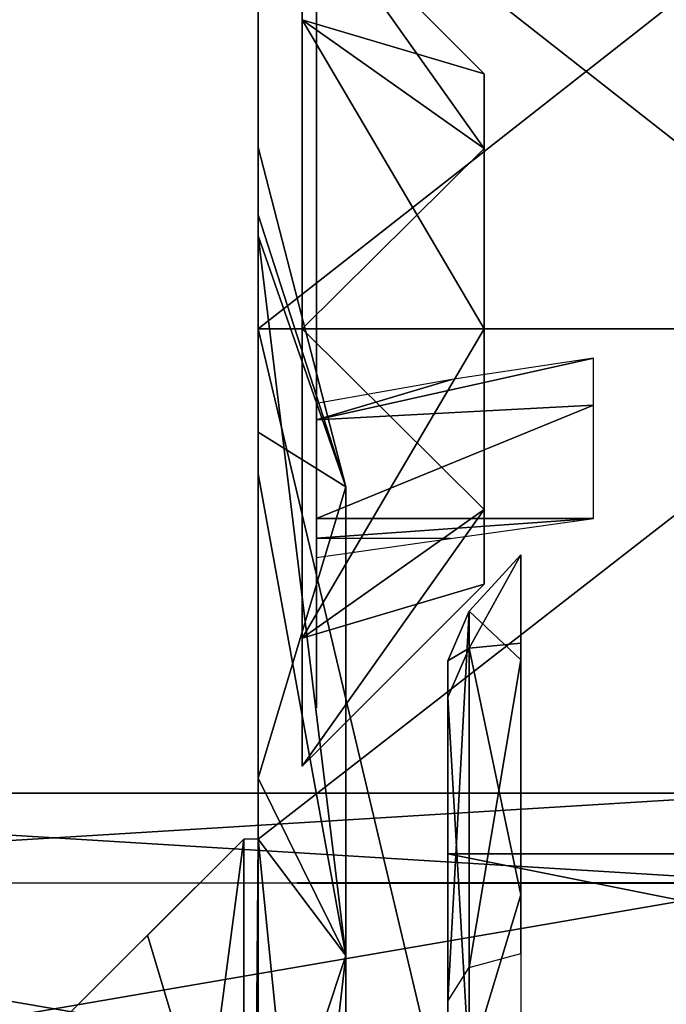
# Model space of a CAD drawing. Header units: millimetres. Extents: x -108 to 112, y -157 to 157.
# Tile 8 of 118: x -97.14 to -92.7, y -118.9 to -112.14. Entities that reach past the tile are written whole.
import ezdxf

# ---------------------------------------------------------------- set-up
doc = ezdxf.new("R2010")
doc.units = ezdxf.units.MM
doc.header["$LTSCALE"] = 33.374815
for name, color, linetype in [('1088', 7, 'CONTINUOUS'), ('1092', 7, 'CONTINUOUS'), ('1093', 7, 'CONTINUOUS'), ('1096', 7, 'CONTINUOUS'), ('1097', 7, 'CONTINUOUS'), ('1099', 7, 'CONTINUOUS'), ('1100', 7, 'CONTINUOUS'), ('1102', 7, 'CONTINUOUS'), ('1103', 7, 'CONTINUOUS'), ('1108', 7, 'CONTINUOUS'), ('1111', 7, 'CONTINUOUS'), ('1112', 7, 'CONTINUOUS'), ('1113', 7, 'CONTINUOUS'), ('1120', 7, 'CONTINUOUS'), ('1121', 7, 'CONTINUOUS'), ('481', 7, 'CONTINUOUS'), ('482', 7, 'CONTINUOUS'), ('564', 7, 'CONTINUOUS'), ('575', 7, 'CONTINUOUS'), ('860', 7, 'CONTINUOUS'), ('861', 7, 'CONTINUOUS'), ('863', 7, 'CONTINUOUS')]:
    doc.layers.add(name, color=color, linetype=linetype)

msp = doc.modelspace()

# ---------------------------------------------------------------- linework, layer by layer
at = {"layer": '1088', "linetype": 'CONTINUOUS'}
for points in [[(-95.5, -113.6281, -23.6784), (-95.5, -109.2664, -39.25), (-95.5, -113.0193, -27.027), (-95.5, -113.6281, -23.6784)], [(-95.5, -109.2664, -39.25), (-95.5, -113.6281, -23.6784), (-95.5, -114.2541, -18.2488), (-95.5, -109.2664, -39.25)], [(-95.5, -113.0193, -27.027), (-95.5, -109.2664, -39.25), (-95.5, -113.4842, -30.3865), (-95.5, -113.0193, -27.027)], [(-95.5, -113.4842, -30.3865), (-95.5, -109.2664, -39.25), (-95.5, -114.9735, -33.4334), (-95.5, -113.4842, -30.3865)], [(-95.5, -114.9735, -33.4334), (-95.5, -109.2664, -39.25), (-95.5, -112.1574, -37.1166), (-95.5, -114.9735, -33.4334)], [(-95.5, -112.1443, -17.3704), (-95.5, -109.2664, -39.25), (-95.5, -114.2541, -18.2488), (-95.5, -112.1443, -17.3704)], [(-95.5, -112.1574, -37.1166), (-95.5, -109.2664, -39.25), (-95.5, -111.2664, -39.25), (-95.5, -112.1574, -37.1166)], [(-95.5, -110.7317, -11.7151), (-95.5, -109.2664, -15.25), (-95.5, -112.1574, -13.1166), (-95.5, -110.7317, -11.7151)], [(-95.5, -112.1574, -13.1166), (-95.5, -109.2664, -15.25), (-95.5, -111.2664, -15.25), (-95.5, -112.1574, -13.1166)], [(-95.5, -110.7315, -42.7847), (-95.5, -114.2664, -44.25), (-95.5, -136.8011, -42.7849), (-95.5, -110.7315, -42.7847)], [(-95.5, -110.7315, -42.7847), (-95.5, -136.8011, -42.7849), (-95.5, -133.2541, -42.2488), (-95.5, -110.7315, -42.7847)], [(-95.5, -110.7315, -42.7847), (-95.5, -133.2541, -42.2488), (-95.5, -114.2541, -42.2488), (-95.5, -110.7315, -42.7847)], [(-95.5, -112.1443, -41.3704), (-95.5, -110.7315, -42.7847), (-95.5, -114.2541, -42.2488), (-95.5, -112.1443, -41.3704)], [(-95.5, -114.2664, -10.25), (-95.5, -110.7317, -11.7151), (-95.5, -117.7664, -10.25), (-95.5, -114.2664, -10.25)], [(-95.5, -117.7664, -10.25), (-95.5, -110.7317, -11.7151), (-95.5, -114.2786, -12.2512), (-95.5, -117.7664, -10.25)], [(-95.5, -114.2786, -12.2512), (-95.5, -110.7317, -11.7151), (-95.5, -112.1574, -13.1166), (-95.5, -114.2786, -12.2512)], [(-95.5, -114.2786, -36.2512), (-95.5, -114.9735, -33.4334), (-95.5, -112.1574, -37.1166), (-95.5, -114.2786, -36.2512)], [(-95.5, -113.6281, -23.6784), (-95.5, -115.261, -20.6764), (-95.5, -114.2541, -18.2488), (-95.5, -113.6281, -23.6784)], [(-95.5, -115.261, -20.6764), (-95.5, -117.7664, -18.3302), (-95.5, -114.2541, -18.2488), (-95.5, -115.261, -20.6764)], [(-95.5, -114.2541, -18.2488), (-95.5, -117.7664, -18.3302), (-95.5, -116.3753, -17.3834), (-95.5, -114.2541, -18.2488)], [(-95.5, -133.2541, -42.2488), (-95.5, -131.1443, -41.3704), (-95.5, -114.2541, -42.2488), (-95.5, -133.2541, -42.2488)], [(-95.5, -114.2541, -42.2488), (-95.5, -131.1443, -41.3704), (-95.5, -116.3753, -41.3834), (-95.5, -114.2541, -42.2488)], [(-95.5, -136.8011, -42.7849), (-95.5, -114.2664, -44.25), (-95.5, -133.2664, -44.25), (-95.5, -136.8011, -42.7849)], [(-95.5, -116.3884, -13.1296), (-95.5, -117.7664, -10.25), (-95.5, -114.2786, -12.2512), (-95.5, -116.3884, -13.1296)], [(-95.5, -117.3476, -35.8721), (-95.5, -114.9735, -33.4334), (-95.5, -114.2786, -36.2512), (-95.5, -117.3476, -35.8721)], [(-95.5, -116.3884, -37.1296), (-95.5, -117.3476, -35.8721), (-95.5, -114.2786, -36.2512), (-95.5, -116.3884, -37.1296)], [(-95.5, -117.7664, -18.3302), (-95.5, -117.2664, -15.25), (-95.5, -116.3753, -17.3834), (-95.5, -117.7664, -18.3302)], [(-95.5, -131.1443, -41.3704), (-95.5, -130.2664, -39.25), (-95.5, -116.3753, -41.3834), (-95.5, -131.1443, -41.3704)], [(-95.5, -130.2664, -39.25), (-95.5, -117.2664, -39.25), (-95.5, -116.3753, -41.3834), (-95.5, -130.2664, -39.25)], [(-95.5, -117.2664, -15.25), (-95.5, -117.7664, -10.25), (-95.5, -116.3884, -13.1296), (-95.5, -117.2664, -15.25)], [(-95.5, -120.378, -37.4516), (-95.5, -117.3476, -35.8721), (-95.5, -116.3884, -37.1296), (-95.5, -120.378, -37.4516)], [(-95.5, -117.2664, -39.25), (-95.5, -120.378, -37.4516), (-95.5, -116.3884, -37.1296), (-95.5, -117.2664, -39.25)], [(-95.5, -117.7664, -18.3302), (-95.5, -117.7664, -10.25), (-95.5, -117.2664, -15.25), (-95.5, -117.7664, -18.3302)], [(-95.5, -123.7664, -38), (-95.5, -120.378, -37.4516), (-95.5, -117.2664, -39.25), (-95.5, -123.7664, -38)], [(-95.5, -131.1574, -37.1166), (-95.5, -123.7664, -38), (-95.5, -117.2664, -39.25), (-95.5, -131.1574, -37.1166)], [(-95.5, -130.2664, -39.25), (-95.5, -131.1574, -37.1166), (-95.5, -117.2664, -39.25), (-95.5, -130.2664, -39.25)]]:
    msp.add_3dface(points, dxfattribs=at)
at = {"layer": '1092', "linetype": 'CONTINUOUS'}
for points in [[(-91, -114.2664, -10.25), (-95.5, -117.7664, -10.25), (-95.6, -129.7664, -10.25), (-91, -114.2664, -10.25)], [(-95.5, -129.7664, -10.25), (-91, -114.2664, -10.25), (-95.6, -129.7664, -10.25), (-95.5, -129.7664, -10.25)], [(-95.5, -114.2664, -10.25), (-95.5, -117.7664, -10.25), (-91, -114.2664, -10.25), (-95.5, -114.2664, -10.25)], [(-95.5, -129.7664, -10.25), (-95.5, -133.2664, -10.25), (-91, -114.2664, -10.25), (-95.5, -129.7664, -10.25)], [(-91, -114.2664, -10.25), (-95.5, -133.2664, -10.25), (-91, -133.2664, -10.25), (-91, -114.2664, -10.25)], [(-95.6, -129.7664, -10.25), (-95.5, -117.7664, -10.25), (-95.6, -117.7664, -10.25), (-95.6, -129.7664, -10.25)]]:
    msp.add_3dface(points, dxfattribs=at)
at = {"layer": '1093', "linetype": 'CONTINUOUS'}
for points in [[(-95.6, -129.7664, -10.25), (-95.6, -117.7664, -10.25), (-97, -128.3664, -11.65), (-95.6, -129.7664, -10.25)], [(-97, -128.3664, -11.65), (-95.6, -117.7664, -10.25), (-97, -119.1664, -11.65), (-97, -128.3664, -11.65)]]:
    msp.add_3dface(points, dxfattribs=at)
at = {"layer": '1096', "linetype": 'CONTINUOUS'}
for points in [[(-97, -119.1664, -11.65), (-95.6, -117.7664, -10.25), (-95.6, -117.7664, -18.3302), (-97, -119.1664, -11.65)], [(-97, -119.1664, -11.65), (-95.6, -117.7664, -18.3302), (-96.2597, -118.4261, -17.1671), (-97, -119.1664, -11.65)], [(-97, -119.1664, -16.0044), (-97, -119.1664, -11.65), (-96.2597, -118.4261, -17.1671), (-97, -119.1664, -16.0044)]]:
    msp.add_3dface(points, dxfattribs=at)
at = {"layer": '1097', "linetype": 'CONTINUOUS'}
for points in [[(-96.2597, -118.4261, -17.1671), (-95.6, -117.7664, -18.3302), (-95.6, -120.6299, -16.9677), (-96.2597, -118.4261, -17.1671)], [(-97, -119.1664, -16.0044), (-96.2597, -118.4261, -17.1671), (-95.6, -120.6299, -16.9677), (-97, -119.1664, -16.0044)]]:
    msp.add_3dface(points, dxfattribs=at)
at = {"layer": '1099', "linetype": 'CONTINUOUS'}
for points in [[(-95.5, -113.6281, -23.6784), (-95.5, -113.0193, -27.027), (-94.9, -115.3495, -24.5152), (-95.5, -113.6281, -23.6784)], [(-95.5, -113.0193, -27.027), (-95.5, -113.4842, -30.3865), (-94.9, -115.3495, -24.5152), (-95.5, -113.0193, -27.027)], [(-95.5, -113.4842, -30.3865), (-95.5, -114.9735, -33.4334), (-94.9, -115.3495, -29.9848), (-95.5, -113.4842, -30.3865)], [(-94.9, -115.3495, -24.5152), (-95.5, -113.4842, -30.3865), (-94.9, -115.3495, -29.9848), (-94.9, -115.3495, -24.5152)], [(-95.5, -115.261, -20.6764), (-95.5, -113.6281, -23.6784), (-94.9, -118.5645, -20.0902), (-95.5, -115.261, -20.6764)], [(-94.9, -118.5645, -20.0902), (-95.5, -113.6281, -23.6784), (-94.9, -115.3495, -24.5152), (-94.9, -118.5645, -20.0902)], [(-95.5, -114.9735, -33.4334), (-95.5, -117.3476, -35.8721), (-94.9, -115.3495, -29.9848), (-95.5, -114.9735, -33.4334)], [(-95.5, -117.7664, -18.3302), (-95.5, -115.261, -20.6764), (-94.9, -118.5645, -20.0902), (-95.5, -117.7664, -18.3302)], [(-94.9, -115.3495, -29.9848), (-95.5, -117.3476, -35.8721), (-94.9, -118.5645, -34.4098), (-94.9, -115.3495, -29.9848)], [(-95.5, -117.3476, -35.8721), (-95.5, -120.378, -37.4516), (-94.9, -118.5645, -34.4098), (-95.5, -117.3476, -35.8721)], [(-95.5, -120.6299, -16.9677), (-95.5, -117.7664, -18.3302), (-94.9, -123.7664, -18.4), (-95.5, -120.6299, -16.9677)], [(-94.9, -123.7664, -18.4), (-95.5, -117.7664, -18.3302), (-94.9, -118.5645, -20.0902), (-94.9, -123.7664, -18.4)], [(-95.5, -120.378, -37.4516), (-95.5, -123.7664, -38), (-94.9, -118.5645, -34.4098), (-95.5, -120.378, -37.4516)], [(-94.9, -118.5645, -34.4098), (-95.5, -123.7664, -38), (-94.9, -123.7664, -36.1), (-94.9, -118.5645, -34.4098)]]:
    msp.add_3dface(points, dxfattribs=at)
at = {"layer": '1100', "linetype": 'CONTINUOUS'}
for points in [[(-95.5, -110.7317, -11.7151), (-95.5, -114.2664, -10.25), (-91, -110.7308, -11.7145), (-95.5, -110.7317, -11.7151)], [(-91, -110.7308, -11.7145), (-95.5, -114.2664, -10.25), (-91, -114.2664, -10.25), (-91, -110.7308, -11.7145)]]:
    msp.add_3dface(points, dxfattribs=at)
at = {"layer": '1102', "linetype": 'CONTINUOUS'}
for points in [[(-91, -114.2664, -44.25), (-95.5, -110.7315, -42.7847), (-91, -110.7308, -42.7855), (-91, -114.2664, -44.25)], [(-95.5, -114.2664, -44.25), (-95.5, -110.7315, -42.7847), (-91, -114.2664, -44.25), (-95.5, -114.2664, -44.25)]]:
    msp.add_3dface(points, dxfattribs=at)
at = {"layer": '1103', "linetype": 'CONTINUOUS'}
for points in [[(-95.5, -133.2664, -44.25), (-95.5, -114.2664, -44.25), (-91, -133.2664, -44.25), (-95.5, -133.2664, -44.25)], [(-95.5, -114.2664, -44.25), (-91, -114.2664, -44.25), (-91, -133.2664, -44.25), (-95.5, -114.2664, -44.25)]]:
    msp.add_3dface(points, dxfattribs=at)
at = {"layer": '1108', "linetype": 'CONTINUOUS'}
for points in [[(-95.2, -112.145, -41.3713), (-93.95, -112.5164, -39.25), (-95.2, -111.2664, -39.25), (-95.2, -112.145, -41.3713)], [(-93.95, -113.0289, -40.4874), (-93.95, -112.5164, -39.25), (-95.2, -112.145, -41.3713), (-93.95, -113.0289, -40.4874)], [(-95.2, -114.2664, -42.25), (-93.95, -113.0289, -40.4874), (-95.2, -112.145, -41.3713), (-95.2, -114.2664, -42.25)], [(-93.95, -114.2664, -41), (-93.95, -113.0289, -40.4874), (-95.2, -114.2664, -42.25), (-93.95, -114.2664, -41)], [(-93.95, -115.5038, -40.4874), (-93.95, -114.2664, -41), (-95.2, -116.3877, -41.3713), (-93.95, -115.5038, -40.4874)], [(-95.2, -116.3877, -41.3713), (-93.95, -114.2664, -41), (-95.2, -114.2664, -42.25), (-95.2, -116.3877, -41.3713)], [(-93.95, -116.0164, -39.25), (-93.95, -115.5038, -40.4874), (-95.2, -117.2664, -39.25), (-93.95, -116.0164, -39.25)], [(-95.2, -117.2664, -39.25), (-93.95, -115.5038, -40.4874), (-95.2, -116.3877, -41.3713), (-95.2, -117.2664, -39.25)]]:
    msp.add_3dface(points, dxfattribs=at)
at = {"layer": '1111', "linetype": 'CONTINUOUS'}
for points in [[(-81.2, -117.8664, -23.6), (-81.2, -129.6664, -23.6), (-94.2, -129.6664, -23.6), (-81.2, -117.8664, -23.6)], [(-81.2, -117.8664, -23.6), (-94.2, -129.6664, -23.6), (-94.2, -117.8664, -23.6), (-81.2, -117.8664, -23.6)]]:
    msp.add_3dface(points, dxfattribs=at)
at = {"layer": '1112', "linetype": 'CONTINUOUS'}
for points in [[(-81.2, -117.8664, -30.4), (-81.2, -117.8664, -23.6), (-94.2, -117.8664, -23.6), (-81.2, -117.8664, -30.4)], [(-81.2, -117.8664, -30.4), (-94.2, -117.8664, -23.6), (-94.2, -117.8664, -30.4), (-81.2, -117.8664, -30.4)]]:
    msp.add_3dface(points, dxfattribs=at)
at = {"layer": '1113', "linetype": 'CONTINUOUS'}
for points in [[(-81.2, -120.4664, -30.4), (-81.2, -117.8664, -30.4), (-94.2, -117.8664, -30.4), (-81.2, -120.4664, -30.4)], [(-81.2, -120.4664, -30.4), (-94.2, -117.8664, -30.4), (-94.2, -120.4664, -30.4), (-81.2, -120.4664, -30.4)]]:
    msp.add_3dface(points, dxfattribs=at)
at = {"layer": '1120', "linetype": 'CONTINUOUS'}
for points in [[(-94.2, -117.8664, -30.4), (-94.2, -117.8664, -23.6), (-94.2, -116.5434, -25.4268), (-94.2, -117.8664, -30.4)], [(-94.2, -116.5434, -25.4268), (-94.2, -117.8664, -23.6), (-94.2, -118.878, -21.6281), (-94.2, -116.5434, -25.4268)], [(-94.2, -116.7912, -29.8645), (-94.2, -117.8664, -30.4), (-94.2, -116.5434, -25.4268), (-94.2, -116.7912, -29.8645)], [(-94.2, -119.5213, -33.3717), (-94.2, -117.8664, -30.4), (-94.2, -116.7912, -29.8645), (-94.2, -119.5213, -33.3717)], [(-94.2, -117.8664, -23.6), (-94.2, -129.6664, -23.6), (-94.2, -118.878, -21.6281), (-94.2, -117.8664, -23.6)], [(-94.2, -120.4664, -30.4), (-94.2, -117.8664, -30.4), (-94.2, -120.4664, -32.4), (-94.2, -120.4664, -30.4)], [(-94.2, -120.4664, -32.4), (-94.2, -117.8664, -30.4), (-94.2, -119.5213, -33.3717), (-94.2, -120.4664, -32.4)], [(-94.2, -118.878, -21.6281), (-94.2, -129.6664, -23.6), (-94.2, -119.0486, -21.3004), (-94.2, -118.878, -21.6281)]]:
    msp.add_3dface(points, dxfattribs=at)
at = {"layer": '1121', "linetype": 'CONTINUOUS'}
for points in [[(-94.0536, -116.4572, -29.9833), (-94.0536, -116.2027, -25.3298), (-93.7, -115.8164, -27.25), (-94.0536, -116.4572, -29.9833)], [(-93.7, -115.8164, -27.25), (-94.0536, -116.2027, -25.3298), (-93.7, -116.5351, -23.9467), (-93.7, -115.8164, -27.25)], [(-93.7, -116.4227, -30.2951), (-94.0536, -116.4572, -29.9833), (-93.7, -115.8164, -27.25), (-93.7, -116.4227, -30.2951)], [(-94.2, -116.5434, -25.4268), (-94.2, -118.878, -21.6281), (-94.0536, -116.2027, -25.3298), (-94.2, -116.5434, -25.4268)], [(-94.2, -116.5434, -25.4268), (-94.0536, -116.2027, -25.3298), (-94.0536, -116.4572, -29.9833), (-94.2, -116.5434, -25.4268)], [(-94.2, -118.878, -21.6281), (-94.0536, -118.646, -21.3612), (-94.0536, -116.2027, -25.3298), (-94.2, -118.878, -21.6281)], [(-94.0536, -116.2027, -25.3298), (-94.0536, -118.646, -21.3612), (-93.7, -116.5351, -23.9467), (-94.0536, -116.2027, -25.3298)], [(-93.7, -118.149, -32.8757), (-94.0536, -116.4572, -29.9833), (-93.7, -116.4227, -30.2951), (-93.7, -118.149, -32.8757)], [(-94.2, -116.7912, -29.8645), (-94.2, -116.5434, -25.4268), (-94.0536, -116.4572, -29.9833), (-94.2, -116.7912, -29.8645)], [(-94.2, -116.7912, -29.8645), (-94.0536, -116.4572, -29.9833), (-94.0536, -119.3186, -33.6619), (-94.2, -116.7912, -29.8645)], [(-94.0536, -119.3186, -33.6619), (-94.0536, -116.4572, -29.9833), (-93.7, -118.149, -32.8757), (-94.0536, -119.3186, -33.6619)], [(-94.0536, -118.646, -21.3612), (-93.7, -118.5499, -21.2507), (-93.7, -116.5351, -23.9467), (-94.0536, -118.646, -21.3612)], [(-94.2, -119.5213, -33.3717), (-94.2, -116.7912, -29.8645), (-94.0536, -119.3186, -33.6619), (-94.2, -119.5213, -33.3717)], [(-93.7, -120.7322, -34.5982), (-94.0536, -119.3186, -33.6619), (-93.7, -118.149, -32.8757), (-93.7, -120.7322, -34.5982)]]:
    msp.add_3dface(points, dxfattribs=at)
at = {"layer": '481', "linetype": 'CONTINUOUS'}
for points in [[(-93.95, -112.5164, -15.25), (-93.95, -113.0289, -14.0126), (-95.2, -111.2664, -15.25), (-93.95, -112.5164, -15.25)], [(-95.2, -111.2664, -15.25), (-93.95, -113.0289, -14.0126), (-95.2, -112.145, -13.1287), (-95.2, -111.2664, -15.25)], [(-93.95, -113.0289, -14.0126), (-93.95, -114.2664, -13.5), (-95.2, -112.145, -13.1287), (-93.95, -113.0289, -14.0126)], [(-95.2, -112.145, -13.1287), (-93.95, -114.2664, -13.5), (-95.2, -114.2664, -12.25), (-95.2, -112.145, -13.1287)], [(-93.95, -114.2664, -13.5), (-93.95, -115.5038, -14.0126), (-95.2, -114.2664, -12.25), (-93.95, -114.2664, -13.5)], [(-95.2, -114.2664, -12.25), (-93.95, -115.5038, -14.0126), (-95.2, -116.3877, -13.1287), (-95.2, -114.2664, -12.25)], [(-93.95, -115.5038, -14.0126), (-93.95, -116.0164, -15.25), (-95.2, -116.3877, -13.1287), (-93.95, -115.5038, -14.0126)], [(-95.2, -116.3877, -13.1287), (-93.95, -116.0164, -15.25), (-95.2, -117.2664, -15.25), (-95.2, -116.3877, -13.1287)]]:
    msp.add_3dface(points, dxfattribs=at)
at = {"layer": '482', "linetype": 'CONTINUOUS'}
for points in [[(-93.95, -112.5164, -15.25), (-95.2, -111.2664, -15.25), (-95.2, -112.145, -17.3713), (-93.95, -112.5164, -15.25)], [(-93.95, -113.0289, -16.4874), (-93.95, -112.5164, -15.25), (-95.2, -112.145, -17.3713), (-93.95, -113.0289, -16.4874)], [(-95.2, -114.2664, -18.25), (-93.95, -113.0289, -16.4874), (-95.2, -112.145, -17.3713), (-95.2, -114.2664, -18.25)], [(-93.95, -114.2664, -17), (-93.95, -113.0289, -16.4874), (-95.2, -114.2664, -18.25), (-93.95, -114.2664, -17)], [(-93.95, -115.5038, -16.4874), (-93.95, -114.2664, -17), (-95.2, -116.3877, -17.3713), (-93.95, -115.5038, -16.4874)], [(-95.2, -116.3877, -17.3713), (-93.95, -114.2664, -17), (-95.2, -114.2664, -18.25), (-95.2, -116.3877, -17.3713)], [(-95.2, -117.2664, -15.25), (-93.95, -116.0164, -15.25), (-93.95, -115.5038, -16.4874), (-95.2, -117.2664, -15.25)], [(-95.2, -117.2664, -15.25), (-93.95, -115.5038, -16.4874), (-95.2, -116.3877, -17.3713), (-95.2, -117.2664, -15.25)]]:
    msp.add_3dface(points, dxfattribs=at)
at = {"layer": '564', "color": 7, "linetype": 'CONTINUOUS'}
for points in [[(-101.9, -117.45, 29.75), (-101.9, -118.0627, 32.8174), (-91.9, -117.45, 29.75), (-101.9, -117.45, 29.75)], [(-91.9, -117.45, 29.75), (-101.9, -118.0627, 32.8174), (-91.9, -118.0698, 32.8334), (-91.9, -117.45, 29.75)], [(-101.9, -118.0627, 32.8174), (-101.9, -119.7909, 35.4039), (-91.9, -118.0698, 32.8334), (-101.9, -118.0627, 32.8174)], [(-91.9, -118.0698, 32.8334), (-101.9, -119.7909, 35.4039), (-91.9, -119.8269, 35.4392), (-91.9, -118.0698, 32.8334)]]:
    msp.add_3dface(points, dxfattribs=at)
at = {"layer": '575', "color": 7, "linetype": 'CONTINUOUS'}
for points in [[(-101.9, -118.0698, 26.6666), (-101.9, -117.45, 29.75), (-91.9, -118.0627, 26.6826), (-101.9, -118.0698, 26.6666)], [(-101.9, -117.45, 29.75), (-91.9, -117.45, 29.75), (-91.9, -118.0627, 26.6826), (-101.9, -117.45, 29.75)], [(-101.9, -118.0698, 26.6666), (-91.9, -118.0627, 26.6826), (-91.9, -119.7909, 24.0961), (-101.9, -118.0698, 26.6666)], [(-101.9, -119.8269, 24.0608), (-101.9, -118.0698, 26.6666), (-91.9, -119.7909, 24.0961), (-101.9, -119.8269, 24.0608)]]:
    msp.add_3dface(points, dxfattribs=at)
at = {"layer": '860', "color": 7, "linetype": 'CONTINUOUS'}
for points in [[(-95.1, -111.6664, -15.25), (-95.1, -112.4386, -17.099), (-95.1, -112.6993, -15.761), (-95.1, -111.6664, -15.25)], [(-95.1, -112.4273, -13.4123), (-95.1, -111.6664, -15.25), (-95.1, -113.7554, -13.683), (-95.1, -112.4273, -13.4123)], [(-95.1, -112.6993, -14.739), (-95.1, -111.6664, -15.25), (-95.1, -112.6993, -15.761), (-95.1, -112.6993, -14.739)], [(-95.1, -111.6664, -15.25), (-95.1, -112.6993, -14.739), (-95.1, -113.7554, -13.683), (-95.1, -111.6664, -15.25)], [(-95.1, -114.2558, -12.651), (-95.1, -112.4273, -13.4123), (-95.1, -116.0941, -13.401), (-95.1, -114.2558, -12.651)], [(-95.1, -116.0941, -13.401), (-95.1, -112.4273, -13.4123), (-95.1, -113.7554, -13.683), (-95.1, -116.0941, -13.401)], [(-95.1, -114.277, -17.849), (-95.1, -116.1055, -17.0877), (-95.1, -112.4386, -17.099), (-95.1, -114.277, -17.849)], [(-95.1, -112.4386, -17.099), (-95.1, -116.1055, -17.0877), (-95.1, -114.7774, -16.817), (-95.1, -112.4386, -17.099)], [(-95.1, -112.6993, -15.761), (-95.1, -112.4386, -17.099), (-95.1, -113.5549, -15.9615), (-95.1, -112.6993, -15.761)], [(-95.1, -113.5549, -15.9615), (-95.1, -112.4386, -17.099), (-95.1, -113.7554, -16.817), (-95.1, -113.5549, -15.9615)], [(-95.1, -113.7554, -16.817), (-95.1, -112.4386, -17.099), (-95.1, -114.7774, -16.817), (-95.1, -113.7554, -16.817)], [(-95.1, -113.7554, -13.683), (-95.1, -112.6993, -14.739), (-95.1, -113.5548, -14.5386), (-95.1, -113.7554, -13.683)], [(-95.1, -114.7774, -13.683), (-95.1, -116.0941, -13.401), (-95.1, -113.7554, -13.683), (-95.1, -114.7774, -13.683)], [(-95.1, -116.1055, -17.0877), (-95.1, -116.8664, -15.25), (-95.1, -114.7774, -16.817), (-95.1, -116.1055, -17.0877)], [(-95.1, -114.7774, -16.817), (-95.1, -116.8664, -15.25), (-95.1, -115.8334, -15.761), (-95.1, -114.7774, -16.817)], [(-95.1, -114.9778, -14.5385), (-95.1, -116.0941, -13.401), (-95.1, -114.7774, -13.683), (-95.1, -114.9778, -14.5385)], [(-95.1, -114.8895, -16.0645), (-95.1, -114.7774, -16.817), (-95.1, -115.8334, -15.761), (-95.1, -114.8895, -16.0645)], [(-95.1, -115.5664, -15.717), (-95.1, -114.8895, -16.0645), (-95.1, -115.7017, -15.7281), (-95.1, -115.5664, -15.717)], [(-95.1, -115.7017, -15.7281), (-95.1, -114.8895, -16.0645), (-95.1, -115.8334, -15.761), (-95.1, -115.7017, -15.7281)], [(-95.1, -115.8334, -14.739), (-95.1, -116.0941, -13.401), (-95.1, -114.9778, -14.5385), (-95.1, -115.8334, -14.739)], [(-95.1, -116.8664, -15.25), (-95.1, -116.0941, -13.401), (-95.1, -115.8334, -14.739), (-95.1, -116.8664, -15.25)], [(-95.1, -115.8334, -15.761), (-95.1, -116.8664, -15.25), (-95.1, -115.8334, -14.739), (-95.1, -115.8334, -15.761)]]:
    msp.add_3dface(points, dxfattribs=at)
at = {"layer": '861', "color": 7, "linetype": 'CONTINUOUS'}
for points in [[(-94.1732, -114.6129, -16.6867), (-95.1, -114.8895, -16.0645), (-93.2, -114.4664, -16.55), (-94.1732, -114.6129, -16.6867)], [(-93.2, -114.4664, -16.55), (-95.1, -114.8895, -16.0645), (-93.2, -114.7886, -15.7722), (-93.2, -114.4664, -16.55)], [(-95.1, -114.7774, -16.817), (-95.1, -114.8895, -16.0645), (-94.1732, -114.6129, -16.6867), (-95.1, -114.7774, -16.817)], [(-95.1, -114.8895, -16.0645), (-95.1, -115.5664, -15.717), (-93.2, -114.7886, -15.7722), (-95.1, -114.8895, -16.0645)], [(-95.1, -115.5664, -15.717), (-93.2, -115.5664, -15.45), (-93.2, -114.7886, -15.7722), (-95.1, -115.5664, -15.717)], [(-95.1, -115.5664, -15.717), (-95.1, -115.7017, -15.7281), (-93.2, -115.5664, -15.45), (-95.1, -115.5664, -15.717)], [(-93.2, -115.5664, -15.45), (-95.1, -115.7017, -15.7281), (-94.1821, -115.7043, -15.598), (-93.2, -115.5664, -15.45)], [(-95.1, -115.7017, -15.7281), (-95.1, -115.8334, -15.761), (-94.1821, -115.7043, -15.598), (-95.1, -115.7017, -15.7281)]]:
    msp.add_3dface(points, dxfattribs=at)
at = {"layer": '863', "color": 7, "linetype": 'CONTINUOUS'}
for points in [[(-95.1, -111.6664, -39.25), (-95.1, -112.4386, -41.099), (-95.1, -112.6993, -39.761), (-95.1, -111.6664, -39.25)], [(-95.1, -112.4273, -37.4123), (-95.1, -111.6664, -39.25), (-95.1, -113.7554, -37.683), (-95.1, -112.4273, -37.4123)], [(-95.1, -112.6993, -38.739), (-95.1, -111.6664, -39.25), (-95.1, -112.6993, -39.761), (-95.1, -112.6993, -38.739)], [(-95.1, -111.6664, -39.25), (-95.1, -112.6993, -38.739), (-95.1, -113.7554, -37.683), (-95.1, -111.6664, -39.25)], [(-95.1, -114.2558, -36.651), (-95.1, -112.4273, -37.4123), (-95.1, -116.0941, -37.401), (-95.1, -114.2558, -36.651)], [(-95.1, -116.0941, -37.401), (-95.1, -112.4273, -37.4123), (-95.1, -113.7554, -37.683), (-95.1, -116.0941, -37.401)], [(-95.1, -114.277, -41.849), (-95.1, -116.1055, -41.0877), (-95.1, -112.4386, -41.099), (-95.1, -114.277, -41.849)], [(-95.1, -112.4386, -41.099), (-95.1, -116.1055, -41.0877), (-95.1, -114.7774, -40.817), (-95.1, -112.4386, -41.099)], [(-95.1, -112.6993, -39.761), (-95.1, -112.4386, -41.099), (-95.1, -113.5549, -39.9615), (-95.1, -112.6993, -39.761)], [(-95.1, -113.5549, -39.9615), (-95.1, -112.4386, -41.099), (-95.1, -113.7554, -40.817), (-95.1, -113.5549, -39.9615)], [(-95.1, -113.7554, -40.817), (-95.1, -112.4386, -41.099), (-95.1, -114.7774, -40.817), (-95.1, -113.7554, -40.817)], [(-95.1, -113.7554, -37.683), (-95.1, -112.6993, -38.739), (-95.1, -113.5548, -38.5386), (-95.1, -113.7554, -37.683)], [(-95.1, -114.7774, -37.683), (-95.1, -116.0941, -37.401), (-95.1, -113.7554, -37.683), (-95.1, -114.7774, -37.683)], [(-95.1, -116.1055, -41.0877), (-95.1, -116.8664, -39.25), (-95.1, -114.7774, -40.817), (-95.1, -116.1055, -41.0877)], [(-95.1, -114.7774, -40.817), (-95.1, -116.8664, -39.25), (-95.1, -115.8334, -39.761), (-95.1, -114.7774, -40.817)], [(-95.1, -114.9778, -38.5385), (-95.1, -116.0941, -37.401), (-95.1, -114.7774, -37.683), (-95.1, -114.9778, -38.5385)], [(-95.1, -114.9779, -39.9614), (-95.1, -114.7774, -40.817), (-95.1, -115.8334, -39.761), (-95.1, -114.9779, -39.9614)], [(-95.1, -115.8334, -38.739), (-95.1, -116.0941, -37.401), (-95.1, -114.9778, -38.5385), (-95.1, -115.8334, -38.739)], [(-95.1, -116.8664, -39.25), (-95.1, -116.0941, -37.401), (-95.1, -115.8334, -38.739), (-95.1, -116.8664, -39.25)], [(-95.1, -115.8334, -39.761), (-95.1, -116.8664, -39.25), (-95.1, -115.8334, -38.739), (-95.1, -115.8334, -39.761)]]:
    msp.add_3dface(points, dxfattribs=at)

doc.saveas('drawing.dxf')
